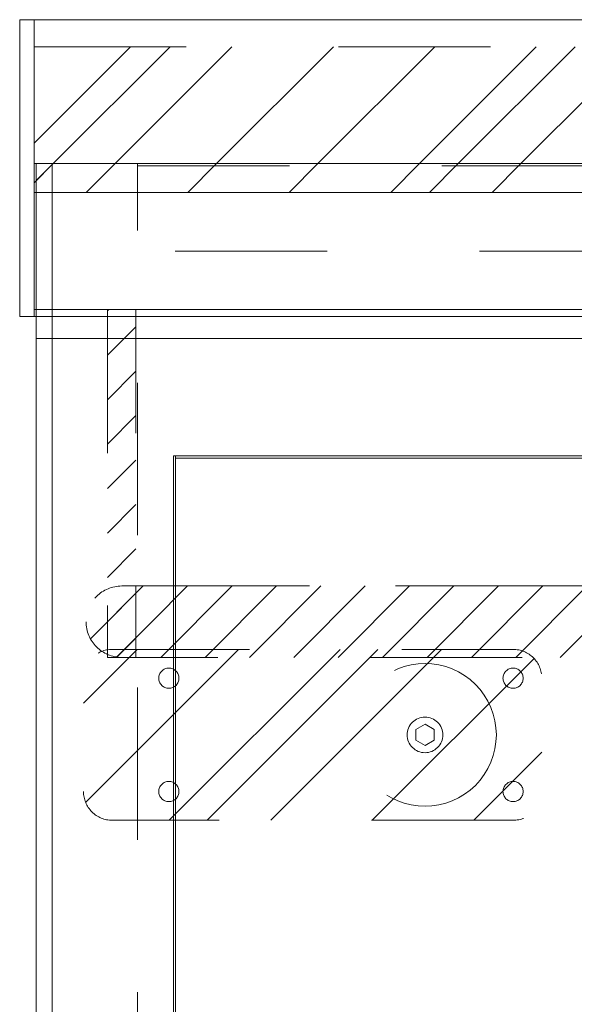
# Model space of a CAD drawing. Header units: inches. Extents: x -462 to -293, y -254 to -12.
# Tile 6 of 89: x -425.59 to -420.73, y -21 to -12.38. Entities that reach past the tile are written whole.
import ezdxf

# ---------------------------------------------------------------- set-up
doc = ezdxf.new("R2010")
doc.units = ezdxf.units.IN
doc.header["$LTSCALE"] = 32
doc.header["$MEASUREMENT"] = 0
doc.linetypes.add('Dash Style-1', pattern=[0.083328, 0.041656, -0.041672])
for name, color, linetype, lineweight in [('DashLine', 7, 'Dash Style-1', 13), ('DashLineFill', 7, 'Dash Style-1', 13), ('Drawing', 7, 'Continuous', 18), ('None', 7, 'Continuous', 18), ('SolidLine', 7, 'Continuous', 15)]:
    doc.layers.add(name, color=color, linetype=linetype, lineweight=lineweight)
doc.layers.add('Electrical', color=1, linetype='Dash Style-1', lineweight=15, true_color=0xff0000)
pattern_1 = [(45, (0, 0), (-1.613016, 1.935715), []), (45, (-1.0608, 1.0608), (-0.472346, 0.4167613), [])]
pattern_2 = [(45, (0, 0), (-0.33333333, -0.7222222), [])]

# ---------------------------------------------------------------- blocks, each defined once
blk = doc.blocks.new('Group')
at = {"layer": 'DashLineFill', "linetype": 'Continuous', "lineweight": 13}
h = blk.add_hatch(dxfattribs=at)
h.set_pattern_fill('Steel', color=253, style=0, pattern_type=2)
h.set_pattern_definition(pattern_1)
h.paths.add_polyline_path([(0, 0), (5.9843, 0), (5.9843, -1.0236), (0, -1.0236)])
at = {"layer": 'DashLineFill', "flags": 128}
blk.add_lwpolyline([(0, 0), (5.9843, 0), (5.9843, -1.0236), (0, -1.0236)], close=True, dxfattribs=at)
blk = doc.blocks.new('Group-4')
at = {"layer": 'SolidLine', "flags": 128}
for points in [[(-0.126, 0.2362), (0, 0.2362), (0, -2.3622), (-0.126, -2.3622)], [(0, 0.2362), (66, 0.2362), (66, -2.3622), (0, -2.3622)]]:
    blk.add_lwpolyline(points, close=True, dxfattribs=at)
at = {"layer": 'None'}
blk.add_blockref('Group', (0, 0), dxfattribs=at)
blk = doc.blocks.new('SL Wall Panel (2D)')
at = {"layer": 'None'}
blk.add_blockref('Group-4', (0, 0), dxfattribs=at)
at = {"layer": 'Drawing', "color": 0, "flags": 1}
for tag in ['Tag', 'Catalog', 'Option1', 'Option2', 'Option3', 'Option4', 'Option5', 'Option6', 'Option7', 'Option8', 'Option9', 'Option10', 'Option11', 'Option12', 'Custom', 'FinishGroup', 'Discount', 'Item2', 'Item3', 'Item6', 'Item8', 'Item9', 'Item10', 'Item12', 'Item13', 'Item16', 'Item18', 'Item19', 'Item20', 'Item21', 'Item22', 'Item23', 'Item24', 'Item25', 'Item1', 'Item4', 'Item5', 'Item7', 'Item11', 'Item14', 'Item15', 'Item17']:
    blk.add_attdef(tag, (-101.9548, -240.1862), '', height=0.00709, dxfattribs=at)
blk = doc.blocks.new('Group-14')
at = {"layer": 'SolidLine', "flags": 128}
blk.add_lwpolyline([(-76.8307, -2.5591), (-29.6664, -2.5591), (-29.6664, -2.5787), (-76.8307, -2.5787)], close=True, dxfattribs=at)
blk = doc.blocks.new('Group-17')
at = {"layer": 'SolidLine', "flags": 128}
blk.add_lwpolyline([(-76.8504, -25.4717), (-76.8504, -2.5591), (-76.8307, -2.5591), (-76.8307, -25.4717)], close=True, dxfattribs=at)
blk = doc.blocks.new('Group-21')
at = {"layer": 'None'}
for name in ['Group-17', 'Group-14']:
    blk.add_blockref(name, (0, 0), dxfattribs=at)
blk = doc.blocks.new('Group-66')
at = {"layer": 'None'}
blk.add_blockref('Group-21', (0, 0), dxfattribs=at)
blk = doc.blocks.new('SL Runoff Utility L Desk2 (2D)')
at = {"layer": 'None'}
blk.add_blockref('Group-66', (0, 0), dxfattribs=at)
at = {"layer": 'Drawing', "color": 0, "flags": 1}
for tag in ['Tag', 'Catalog', 'Option1', 'Option2', 'Option3', 'Option4', 'Option5', 'Option6', 'Option7', 'Option8', 'Option9', 'Option10', 'Option11', 'Option12', 'Custom', 'FinishGroup', 'Discount', 'Item2', 'Item3', 'Item6', 'Item8', 'Item9', 'Item10', 'Item12', 'Item13', 'Item16', 'Item18', 'Item19', 'Item20', 'Item21', 'Item22', 'Item23', 'Item24', 'Item25', 'Item1', 'Item4', 'Item5', 'Item7', 'Item11', 'Item14', 'Item15', 'Item17']:
    blk.add_attdef(tag, (-64.7795, -74.6855), '', height=0.00709, dxfattribs=at)
blk = doc.blocks.new('1BP8DW-Leveler (2D)')
at = {"layer": 'DashLine', "flags": 128}
for points in [[(0.625, 0), (0.622, -0.0613), (0.613, -0.1219), (0.5981, -0.1814), (0.5774, -0.2392), (0.5512, -0.2946), (0.5197, -0.3472), (0.4831, -0.3965), (0.4419, -0.4419), (0.3965, -0.4831), (0.3472, -0.5197), (0.2946, -0.5512), (0.2392, -0.5774), (0.1814, -0.5981), (0.1219, -0.613), (0.0613, -0.622), (0, -0.625), (-0.0613, -0.622), (-0.1219, -0.613), (-0.1814, -0.5981), (-0.2392, -0.5774), (-0.2946, -0.5512), (-0.3472, -0.5197), (-0.3965, -0.4831), (-0.4419, -0.4419), (-0.4831, -0.3965), (-0.5197, -0.3472), (-0.5512, -0.2946), (-0.5774, -0.2392), (-0.5981, -0.1814), (-0.613, -0.1219), (-0.622, -0.0613), (-0.625, 0), (-0.622, 0.0613), (-0.613, 0.1219), (-0.5981, 0.1814), (-0.5774, 0.2392), (-0.5512, 0.2946), (-0.5197, 0.3472), (-0.4831, 0.3965), (-0.4419, 0.4419), (-0.3965, 0.4831), (-0.3472, 0.5197), (-0.2946, 0.5512), (-0.2392, 0.5774), (-0.1814, 0.5981), (-0.1219, 0.613), (-0.0613, 0.622), (0, 0.625), (0.0613, 0.622), (0.1219, 0.613), (0.1814, 0.5981), (0.2392, 0.5774), (0.2946, 0.5512), (0.3472, 0.5197), (0.3965, 0.4831), (0.4419, 0.4419), (0.4831, 0.3965), (0.5197, 0.3472), (0.5512, 0.2946), (0.5774, 0.2392), (0.5981, 0.1814), (0.613, 0.1219), (0.622, 0.0613)], [(0, 0.1562), (0.0153, 0.1555), (0.0305, 0.1532), (0.0454, 0.1495), (0.0598, 0.1444), (0.0737, 0.1378), (0.0868, 0.1299), (0.0991, 0.1208), (0.1105, 0.1105), (0.1208, 0.0991), (0.1299, 0.0868), (0.1378, 0.0737), (0.1444, 0.0598), (0.1495, 0.0454), (0.1532, 0.0305), (0.1555, 0.0153), (0.1562, 0), (0.1555, -0.0153), (0.1532, -0.0305), (0.1495, -0.0454), (0.1444, -0.0598), (0.1378, -0.0737), (0.1299, -0.0868), (0.1208, -0.0991), (0.1105, -0.1105), (0.0991, -0.1208), (0.0868, -0.1299), (0.0737, -0.1378), (0.0598, -0.1444), (0.0454, -0.1495), (0.0305, -0.1532), (0.0153, -0.1555), (0, -0.1562), (-0.0153, -0.1555), (-0.0305, -0.1532), (-0.0454, -0.1495), (-0.0598, -0.1444), (-0.0737, -0.1378), (-0.0868, -0.1299), (-0.0991, -0.1208), (-0.1105, -0.1105), (-0.1208, -0.0991), (-0.1299, -0.0868), (-0.1378, -0.0737), (-0.1444, -0.0598), (-0.1495, -0.0454), (-0.1532, -0.0305), (-0.1555, -0.0153), (-0.1562, 0), (-0.1555, 0.0153), (-0.1532, 0.0305), (-0.1495, 0.0454), (-0.1444, 0.0598), (-0.1378, 0.0737), (-0.1299, 0.0868), (-0.1208, 0.0991), (-0.1105, 0.1105), (-0.0991, 0.1208), (-0.0868, 0.1299), (-0.0737, 0.1378), (-0.0598, 0.1444), (-0.0454, 0.1495), (-0.0305, 0.1532), (-0.0153, 0.1555)], [(0, 0.0937), (-0.0812, 0.0469), (-0.0812, -0.0469), (0, -0.0938), (0.0812, -0.0469), (0.0812, 0.0469)]]:
    blk.add_lwpolyline(points, close=True, dxfattribs=at)
blk = doc.blocks.new('Slate-LSVS-Leveler (2D)')
at = {"layer": 'DashLineFill', "linetype": 'Continuous', "lineweight": 13}
h = blk.add_hatch(dxfattribs=at)
h.set_pattern_fill('Steel', color=253, style=0, pattern_type=2)
h.set_pattern_definition(pattern_1)
edge = h.paths.add_edge_path()
edge.add_arc((-2.7402, -0.4961), 0.252, 180, 270)
edge.add_line((-2.7402, -0.748), (0.7717, -0.748))
edge.add_arc((0.7717, -0.4961), 0.252, 270, 360)
edge.add_line((1.0236, -0.4961), (1.0236, 0.4961))
edge.add_arc((0.7717, 0.4961), 0.252, 0, 90)
edge.add_line((0.7717, 0.748), (-2.7402, 0.748))
edge.add_arc((-2.7402, 0.4961), 0.252, 90, 180)
edge.add_line((-2.9921, 0.4961), (-2.9921, -0.4961))
at = {"layer": 'DashLineFill', "flags": 128}
blk.add_lwpolyline([(-2.9921, -0.4961, 0.414214), (-2.7402, -0.748), (0.7717, -0.748, 0.414214), (1.0236, -0.4961), (1.0236, 0.4961, 0.414214), (0.7717, 0.748), (-2.7402, 0.748, 0.414214), (-2.9921, 0.4961)], format="xyb", close=True, dxfattribs=at)
at = {"layer": 'SolidLine', "flags": 128}
for points in [[(-2.2441, 0.5846), (-2.2354, 0.5842), (-2.2268, 0.5829), (-2.2184, 0.5808), (-2.2102, 0.5779), (-2.2023, 0.5742), (-2.1949, 0.5697), (-2.1879, 0.5645), (-2.1815, 0.5587), (-2.1756, 0.5523), (-2.1704, 0.5453), (-2.166, 0.5378), (-2.1623, 0.53), (-2.1593, 0.5218), (-2.1572, 0.5133), (-2.1559, 0.5047), (-2.1555, 0.4961), (-2.1559, 0.4874), (-2.1572, 0.4788), (-2.1593, 0.4703), (-2.1623, 0.4622), (-2.166, 0.4543), (-2.1704, 0.4468), (-2.1756, 0.4399), (-2.1815, 0.4334), (-2.1879, 0.4276), (-2.1949, 0.4224), (-2.2023, 0.4179), (-2.2102, 0.4142), (-2.2184, 0.4113), (-2.2268, 0.4092), (-2.2354, 0.4079), (-2.2441, 0.4075), (-2.2528, 0.4079), (-2.2614, 0.4092), (-2.2698, 0.4113), (-2.278, 0.4142), (-2.2859, 0.4179), (-2.2933, 0.4224), (-2.3003, 0.4276), (-2.3067, 0.4334), (-2.3126, 0.4399), (-2.3177, 0.4468), (-2.3222, 0.4543), (-2.3259, 0.4622), (-2.3289, 0.4703), (-2.331, 0.4788), (-2.3323, 0.4874), (-2.3327, 0.4961), (-2.3323, 0.5047), (-2.331, 0.5133), (-2.3289, 0.5218), (-2.3259, 0.53), (-2.3222, 0.5378), (-2.3177, 0.5453), (-2.3126, 0.5523), (-2.3067, 0.5587), (-2.3003, 0.5645), (-2.2933, 0.5697), (-2.2859, 0.5742), (-2.278, 0.5779), (-2.2698, 0.5808), (-2.2614, 0.5829), (-2.2528, 0.5842)], [(0.7717, 0.5846), (0.7803, 0.5842), (0.7889, 0.5829), (0.7974, 0.5808), (0.8056, 0.5779), (0.8134, 0.5742), (0.8209, 0.5697), (0.8278, 0.5645), (0.8343, 0.5587), (0.8401, 0.5523), (0.8453, 0.5453), (0.8498, 0.5378), (0.8535, 0.53), (0.8564, 0.5218), (0.8585, 0.5133), (0.8598, 0.5047), (0.8602, 0.4961), (0.8598, 0.4874), (0.8585, 0.4788), (0.8564, 0.4703), (0.8535, 0.4622), (0.8498, 0.4543), (0.8453, 0.4468), (0.8401, 0.4399), (0.8343, 0.4334), (0.8278, 0.4276), (0.8209, 0.4224), (0.8134, 0.4179), (0.8056, 0.4142), (0.7974, 0.4113), (0.7889, 0.4092), (0.7803, 0.4079), (0.7717, 0.4075), (0.763, 0.4079), (0.7544, 0.4092), (0.7459, 0.4113), (0.7378, 0.4142), (0.7299, 0.4179), (0.7224, 0.4224), (0.7155, 0.4276), (0.709, 0.4334), (0.7032, 0.4399), (0.698, 0.4468), (0.6935, 0.4543), (0.6898, 0.4622), (0.6869, 0.4703), (0.6848, 0.4788), (0.6835, 0.4874), (0.6831, 0.4961), (0.6835, 0.5047), (0.6848, 0.5133), (0.6869, 0.5218), (0.6898, 0.53), (0.6935, 0.5378), (0.698, 0.5453), (0.7032, 0.5523), (0.709, 0.5587), (0.7155, 0.5645), (0.7224, 0.5697), (0.7299, 0.5742), (0.7378, 0.5779), (0.7459, 0.5808), (0.7544, 0.5829), (0.763, 0.5842)], [(-2.2441, -0.4075), (-2.2354, -0.4079), (-2.2268, -0.4092), (-2.2184, -0.4113), (-2.2102, -0.4142), (-2.2023, -0.4179), (-2.1949, -0.4224), (-2.1879, -0.4276), (-2.1815, -0.4334), (-2.1756, -0.4399), (-2.1704, -0.4468), (-2.166, -0.4543), (-2.1623, -0.4622), (-2.1593, -0.4703), (-2.1572, -0.4788), (-2.1559, -0.4874), (-2.1555, -0.4961), (-2.1559, -0.5047), (-2.1572, -0.5133), (-2.1593, -0.5218), (-2.1623, -0.53), (-2.166, -0.5378), (-2.1704, -0.5453), (-2.1756, -0.5523), (-2.1815, -0.5587), (-2.1879, -0.5645), (-2.1949, -0.5697), (-2.2023, -0.5742), (-2.2102, -0.5779), (-2.2184, -0.5808), (-2.2268, -0.5829), (-2.2354, -0.5842), (-2.2441, -0.5846), (-2.2528, -0.5842), (-2.2614, -0.5829), (-2.2698, -0.5808), (-2.278, -0.5779), (-2.2859, -0.5742), (-2.2933, -0.5697), (-2.3003, -0.5645), (-2.3067, -0.5587), (-2.3126, -0.5523), (-2.3177, -0.5453), (-2.3222, -0.5378), (-2.3259, -0.53), (-2.3289, -0.5218), (-2.331, -0.5133), (-2.3323, -0.5047), (-2.3327, -0.4961), (-2.3323, -0.4874), (-2.331, -0.4788), (-2.3289, -0.4703), (-2.3259, -0.4622), (-2.3222, -0.4543), (-2.3177, -0.4468), (-2.3126, -0.4399), (-2.3067, -0.4334), (-2.3003, -0.4276), (-2.2933, -0.4224), (-2.2859, -0.4179), (-2.278, -0.4142), (-2.2698, -0.4113), (-2.2614, -0.4092), (-2.2528, -0.4079)], [(0.7717, -0.4075), (0.7803, -0.4079), (0.7889, -0.4092), (0.7974, -0.4113), (0.8056, -0.4142), (0.8134, -0.4179), (0.8209, -0.4224), (0.8278, -0.4276), (0.8343, -0.4334), (0.8401, -0.4399), (0.8453, -0.4468), (0.8498, -0.4543), (0.8535, -0.4622), (0.8564, -0.4703), (0.8585, -0.4788), (0.8598, -0.4874), (0.8602, -0.4961), (0.8598, -0.5047), (0.8585, -0.5133), (0.8564, -0.5218), (0.8535, -0.53), (0.8498, -0.5378), (0.8453, -0.5453), (0.8401, -0.5523), (0.8343, -0.5587), (0.8278, -0.5645), (0.8209, -0.5697), (0.8134, -0.5742), (0.8056, -0.5779), (0.7974, -0.5808), (0.7889, -0.5829), (0.7803, -0.5842), (0.7717, -0.5846), (0.763, -0.5842), (0.7544, -0.5829), (0.7459, -0.5808), (0.7378, -0.5779), (0.7299, -0.5742), (0.7224, -0.5697), (0.7155, -0.5645), (0.709, -0.5587), (0.7032, -0.5523), (0.698, -0.5453), (0.6935, -0.5378), (0.6898, -0.53), (0.6869, -0.5218), (0.6848, -0.5133), (0.6835, -0.5047), (0.6831, -0.4961), (0.6835, -0.4874), (0.6848, -0.4788), (0.6869, -0.4703), (0.6898, -0.4622), (0.6935, -0.4543), (0.698, -0.4468), (0.7032, -0.4399), (0.709, -0.4334), (0.7155, -0.4276), (0.7224, -0.4224), (0.7299, -0.4179), (0.7378, -0.4142), (0.7459, -0.4113), (0.7544, -0.4092), (0.763, -0.4079)]]:
    blk.add_lwpolyline(points, close=True, dxfattribs=at)
at = {"layer": 'DashLine', "color": 7}
blk.add_blockref('1BP8DW-Leveler (2D)', (0, 0), dxfattribs=at)
blk = doc.blocks.new('Group-70')
at = {"layer": 'DashLine', "flags": 128}
for points in [[(0, 0), (0.748, 0), (0.748, -23.1102), (0, -23.1102)], [(0, 0), (17.9528, 0), (17.9528, -23.1102), (0, -23.1102)], [(0.748, -0.0197), (17.2047, -0.0197), (17.2047, -0.7677), (0.748, -0.7677)]]:
    blk.add_lwpolyline(points, close=True, dxfattribs=at)
at = {"layer": 'None', "color": 7}
blk.add_blockref('Slate-LSVS-Leveler (2D)', (3.2677, -5), dxfattribs=at)
blk = doc.blocks.new('Group-71')
at = {"layer": 'None'}
blk.add_blockref('Group-70', (0, 0), dxfattribs=at)
blk = doc.blocks.new('SL Low Storage (2D)-1')
at = {"layer": 'None'}
blk.add_blockref('Group-71', (0, 0), dxfattribs=at)
at = {"layer": 'Drawing', "color": 0, "flags": 1}
for tag in ['Tag', 'Catalog', 'Option1', 'Option2', 'Option3', 'Option4', 'Option5', 'Option6', 'Option7', 'Option8', 'Option9', 'Option10', 'Option11', 'Option12', 'Custom', 'FinishGroup', 'Discount', 'Item2', 'Item3', 'Item6', 'Item8', 'Item9', 'Item10', 'Item12', 'Item13', 'Item16', 'Item18', 'Item19', 'Item20', 'Item21', 'Item22', 'Item23', 'Item24', 'Item25', 'Item1', 'Item4', 'Item5', 'Item7', 'Item11', 'Item14', 'Item15', 'Item17']:
    blk.add_attdef(tag, (-65.8425, -27.1772), '', height=0.00709, dxfattribs=at)
blk = doc.blocks.new('Group-73')
at = {"layer": 'SolidLine', "flags": 128}
blk.add_lwpolyline([(0, 0), (17.9921, 0), (17.9921, -24.0157), (0, -24.0157)], close=True, dxfattribs=at)
blk = doc.blocks.new('Group-74')
at = {"layer": 'None'}
blk.add_blockref('Group-73', (0, 0), dxfattribs=at)
blk = doc.blocks.new('SL Lowboy Top (2D)')
at = {"layer": 'None'}
blk.add_blockref('Group-74', (0, 0), dxfattribs=at)
at = {"layer": 'Drawing', "color": 0, "flags": 1}
for tag in ['Tag', 'Catalog', 'Option1', 'Option2', 'Option3', 'Option4', 'Option5', 'Option6', 'Option7', 'Option8', 'Option9', 'Option10', 'Option11', 'Option12', 'Custom', 'FinishGroup', 'Discount', 'Item2', 'Item3', 'Item6', 'Item8', 'Item9', 'Item10', 'Item12', 'Item13', 'Item16', 'Item18', 'Item19', 'Item20', 'Item21', 'Item22', 'Item23', 'Item24', 'Item25', 'Item1', 'Item4', 'Item5', 'Item7', 'Item11', 'Item14', 'Item15', 'Item17']:
    blk.add_attdef(tag, (-65.8425, -22.6772), '', height=0.00709, dxfattribs=at)
blk = doc.blocks.new('Group-78')
at = {"layer": 'DashLineFill', "linetype": 'Continuous', "lineweight": 13}
h = blk.add_hatch(dxfattribs=at)
h.set_pattern_fill('Steel', color=253, style=0, pattern_type=2)
h.set_pattern_definition(pattern_1)
h.paths.add_polyline_path([(12, -12), (54.0079, -12), (54.0079, -12.252), (12, -12.252)])
at = {"layer": 'DashLineFill', "flags": 128}
blk.add_lwpolyline([(12, -12), (54.0079, -12), (54.0079, -12.252), (12, -12.252)], close=True, dxfattribs=at)
at = {"layer": 'SolidLine', "flags": 128}
blk.add_lwpolyline([(12, -12.252), (54.0079, -12.252), (54.0079, -13.2756), (12, -13.2756)], close=True, dxfattribs=at)
blk = doc.blocks.new('Group-79')
at = {"layer": 'None'}
blk.add_blockref('Group-78', (0, 0), dxfattribs=at)
blk = doc.blocks.new('SL Wall Tile (2D)')
at = {"layer": 'None'}
blk.add_blockref('Group-79', (0, 0), dxfattribs=at)
at = {"layer": 'Drawing', "color": 0, "flags": 1}
for tag in ['Tag', 'Catalog', 'Option1', 'Option2', 'Option3', 'Option4', 'Option5', 'Option6', 'Option7', 'Option8', 'Option9', 'Option10', 'Option11', 'Option12', 'Custom', 'FinishGroup', 'Discount', 'Item2', 'Item3', 'Item6', 'Item9', 'Item10', 'Item12', 'Item13', 'Item16', 'Item19', 'Item20', 'Item21', 'Item22', 'Item23', 'Item24', 'Item25', 'Item8', 'Item18', 'Item1', 'Item4', 'Item5', 'Item7', 'Item11', 'Item14', 'Item15', 'Item17']:
    blk.add_attdef(tag, (-78, -215.622), '', height=0.00709, dxfattribs=at)
blk = doc.blocks.new('Group-94')
at = {"layer": 'DashLineFill', "linetype": 'Continuous', "lineweight": 13}
h = blk.add_hatch(dxfattribs=at)
h.set_pattern_fill('Steel', color=253, style=0, pattern_type=2)
h.set_pattern_definition(pattern_1)
h.paths.add_polyline_path([(12.0197, -12), (119.9724, -12), (119.9724, -12.252), (12.0197, -12.252)])
at = {"layer": 'DashLineFill', "flags": 128}
blk.add_lwpolyline([(12.0197, -12), (119.9724, -12), (119.9724, -12.252), (12.0197, -12.252)], close=True, dxfattribs=at)
at = {"layer": 'SolidLine', "flags": 128}
blk.add_lwpolyline([(12.0197, -12.252), (119.9724, -12.252), (119.9724, -13.2756), (12.0197, -13.2756)], close=True, dxfattribs=at)
blk = doc.blocks.new('Group-95')
at = {"layer": 'DashLine', "flags": 128}
blk.add_lwpolyline([(12.0197, -13.2755), (48.0039, -13.2755), (48.0039, -15.6968), (12.0197, -15.6968)], close=True, dxfattribs=at)
at = {"layer": 'SolidLine', "flags": 128}
blk.add_lwpolyline([(12.0197, -13.2755), (48.0039, -13.2755), (48.0039, -13.5314), (12.0197, -13.5314)], close=True, dxfattribs=at)
blk = doc.blocks.new('Group-98')
at = {"layer": 'Electrical', "linetype": 'Continuous', "lineweight": 5, "true_color": 0xdd0000}
h = blk.add_hatch(dxfattribs=at)
h.set_pattern_fill('ElectricalHatch', color=12, style=0, pattern_type=2)
h.set_pattern_definition(pattern_2)
h.paths.add_polyline_path([(12.6427, -13.2756), (12.8927, -13.2756), (12.8927, -16.3219), (12.6427, -16.3219)])
h = blk.add_hatch(dxfattribs=at)
h.set_pattern_fill('ElectricalHatch', color=12, style=0, pattern_type=2)
h.set_pattern_definition(pattern_2)
edge = h.paths.add_edge_path()
edge.add_arc((12.7677, -16.0094), 0.3125, 180, 270)
edge.add_line((12.7677, -16.3219), (119.2244, -16.3219))
edge.add_arc((119.2244, -16.0094), 0.3125, 270, 360)
edge.add_arc((119.2244, -16.0094), 0.3125, 0, 90)
edge.add_line((119.2244, -15.6969), (12.7677, -15.6969))
edge.add_arc((12.7677, -16.0094), 0.3125, 90, 180)
at = {"layer": 'Electrical', "flags": 128}
blk.add_lwpolyline([(12.6427, -13.2756), (12.8927, -13.2756), (12.8927, -16.3219), (12.6427, -16.3219)], close=True, dxfattribs=at)
blk.add_lwpolyline([(12.4552, -16.0094, 0.414214), (12.7677, -16.3219), (119.2244, -16.3219, 0.414214), (119.5369, -16.0094, 0.414214), (119.2244, -15.6969), (12.7677, -15.6969, 0.414214)], format="xyb", close=True, dxfattribs=at)
at = {"layer": 'SolidLine', "flags": 128}
blk.add_lwpolyline([(12.0197, -13.5315), (119.9724, -13.5315), (119.9724, -25.5394), (12.0197, -25.5394)], close=True, dxfattribs=at)
at = {"layer": 'None'}
blk.add_blockref('Group-95', (0, 0), dxfattribs=at)
blk = doc.blocks.new('Group-99')
at = {"layer": 'DashLine', "flags": 128}
blk.add_lwpolyline([(12.0197, -13.2755), (48.0039, -13.2755), (48.0039, -15.6968), (12.0197, -15.6968)], close=True, dxfattribs=at)
at = {"layer": 'SolidLine', "flags": 128}
blk.add_lwpolyline([(12.0197, -13.2755), (48.0039, -13.2755), (48.0039, -13.5314), (12.0197, -13.5314)], close=True, dxfattribs=at)
blk = doc.blocks.new('Group-102')
at = {"layer": 'SolidLine', "flags": 128}
blk.add_lwpolyline([(12.0197, -13.5315), (119.9724, -13.5315), (119.9724, -25.5394), (12.0197, -25.5394)], close=True, dxfattribs=at)
at = {"layer": 'None'}
blk.add_blockref('Group-99', (0, 0), dxfattribs=at)
blk = doc.blocks.new('Group-103')
at = {"layer": 'None'}
for name in ['Group-94', 'Group-98', 'Group-102']:
    blk.add_blockref(name, (0, 0), dxfattribs=at)
blk = doc.blocks.new('Group-104')
at = {"layer": 'None'}
blk.add_blockref('Group-103', (0, 0), dxfattribs=at)
blk = doc.blocks.new('SL Overhead (2D)-2')
at = {"layer": 'None'}
blk.add_blockref('Group-104', (0, 0), dxfattribs=at)
at = {"layer": 'Drawing', "color": 0, "flags": 1}
for tag in ['Tag', 'Catalog', 'Option1', 'Option2', 'Option3', 'Option4', 'Option5', 'Option6', 'Option7', 'Option8', 'Option9', 'Option10', 'Option11', 'Option12', 'Custom', 'FinishGroup', 'Discount', 'Item2', 'Item3', 'Item6', 'Item8', 'Item9', 'Item10', 'Item12', 'Item13', 'Item16', 'Item18', 'Item19', 'Item20', 'Item21', 'Item22', 'Item23', 'Item24', 'Item25', 'Item1', 'Item4', 'Item5', 'Item7', 'Item11', 'Item14', 'Item15', 'Item17']:
    blk.add_attdef(tag, (-77.9902, -170.6417), '', height=0.00709, dxfattribs=at)

msp = doc.modelspace()

# ---------------------------------------------------------------- block references
at = {"layer": 'Drawing'}
msp.add_blockref('SL Wall Panel (2D)', (-425.4593, -12.6153), dxfattribs=at)

# ---------------------------------------------------------------- next in the draw order: block references
msp.add_blockref('SL Runoff Utility L Desk2 (2D)', (-347.3885, -13.6389), dxfattribs=at)

# ---------------------------------------------------------------- next in the draw order: block references
for name, p in [('SL Wall Tile (2D)', (-437.4593, -1.6389)), ('SL Overhead (2D)-2', (-437.4593, -1.6389)), ('SL Low Storage (2D)-1', (-425.3018, -13.6389)), ('SL Lowboy Top (2D)', (-425.3018, -13.6389))]:
    msp.add_blockref(name, p, dxfattribs=at)

doc.saveas('drawing.dxf')
